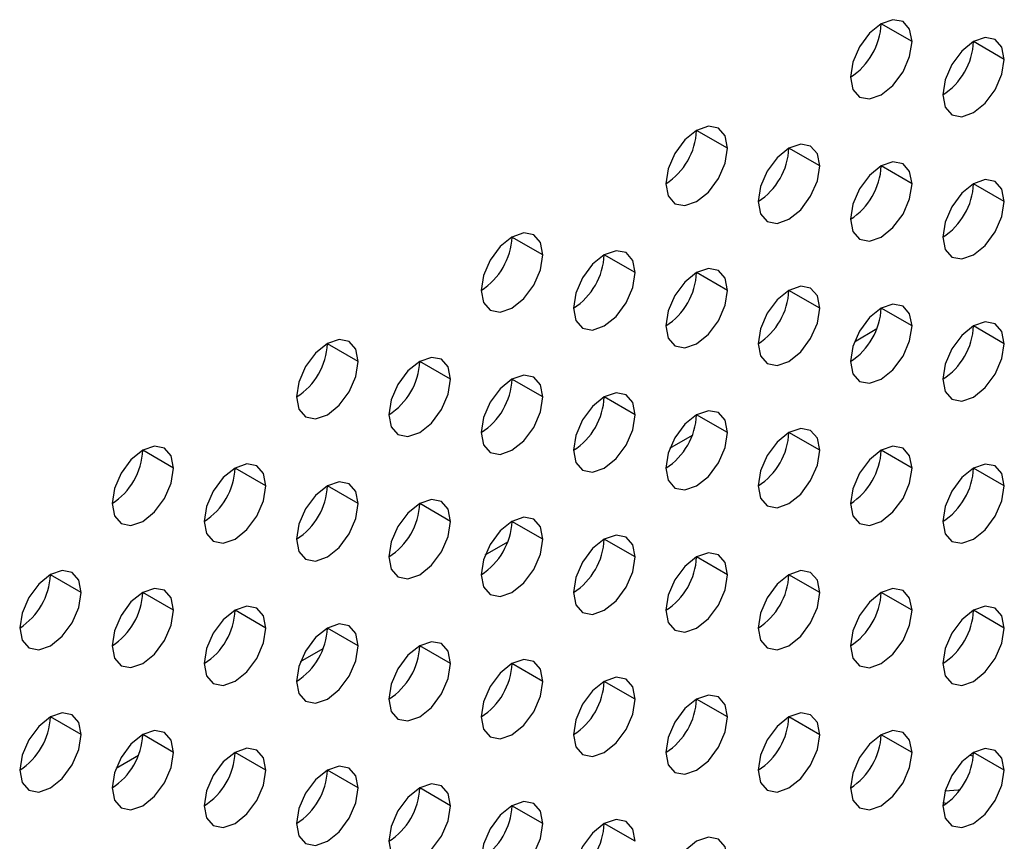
# Model space of a CAD drawing. Header units: millimetres. Extents: x 0 to 1118, y 0 to 864.
# Tile 168 of 256: x 968.61 to 970.88, y 651.16 to 653.05. Entities that reach past the tile are written whole.
import ezdxf

# ---------------------------------------------------------------- set-up
doc = ezdxf.new("R2010")
doc.units = ezdxf.units.MM

msp = doc.modelspace()

# ---------------------------------------------------------------- linework, layer by layer
at = {"color": 7, "linetype": 'Continuous', "lineweight": 25}
for p, q in [((970.6651, 652.9954), (970.5944, 653.0362)), ((970.8772, 652.9545), (970.8065, 652.9954)), ((970.2408, 652.7505), (970.1701, 652.7913)), ((970.4529, 652.7096), (970.3822, 652.7504)), ((970.6651, 652.6688), (970.5944, 652.7096)), ((970.8772, 652.6279), (970.8065, 652.6687)), ((969.8165, 652.5055), (969.7458, 652.5464)), ((970.0287, 652.4647), (969.958, 652.5055)), ((970.2408, 652.4238), (970.1701, 652.4647)), ((970.4529, 652.383), (970.3822, 652.4238)), ((970.6651, 652.3422), (970.5944, 652.383)), ((970.5328, 652.306), (970.5846, 652.3359)), ((970.8772, 652.3013), (970.8065, 652.3421)), ((969.3923, 652.2606), (969.3216, 652.3014)), ((969.6044, 652.2198), (969.5337, 652.2606)), ((969.8165, 652.1789), (969.7458, 652.2197)), ((970.0287, 652.1381), (969.958, 652.1789)), ((970.2408, 652.0972), (970.1701, 652.1381)), ((970.1086, 652.0611), (970.1603, 652.091)), ((970.4529, 652.0564), (970.3822, 652.0972)), ((968.968, 652.0157), (968.8973, 652.0565)), ((970.6651, 652.0155), (970.5944, 652.0564)), ((969.1802, 651.9749), (969.1094, 652.0157)), ((970.8772, 651.9747), (970.8065, 652.0155)), ((969.3923, 651.934), (969.3216, 651.9748)), ((969.6044, 651.8932), (969.5337, 651.934)), ((969.8165, 651.8523), (969.7458, 651.8931)), ((970.0287, 651.8115), (969.958, 651.8523)), ((969.6843, 651.8162), (969.7361, 651.8461)), ((970.2408, 651.7706), (970.1701, 651.8114)), ((968.7559, 651.7299), (968.6852, 651.7707)), ((970.4529, 651.7298), (970.3822, 651.7706)), ((968.968, 651.6891), (968.8973, 651.7299)), ((970.6651, 651.6889), (970.5944, 651.7297)), ((969.1802, 651.6482), (969.1094, 651.6891)), ((970.8772, 651.6481), (970.8065, 651.6889)), ((969.3923, 651.6074), (969.3216, 651.6482)), ((969.6044, 651.5665), (969.5337, 651.6074)), ((969.26, 651.5713), (969.3118, 651.6012)), ((969.8165, 651.5257), (969.7458, 651.5665)), ((970.0287, 651.4848), (969.958, 651.5257)), ((970.2408, 651.444), (970.1701, 651.4848)), ((968.7559, 651.4033), (968.6852, 651.4441)), ((970.4529, 651.4032), (970.3822, 651.444)), ((968.968, 651.3625), (968.8973, 651.4033)), ((970.6651, 651.3623), (970.5944, 651.4031)), ((968.8358, 651.3263), (968.8875, 651.3562)), ((969.1802, 651.3216), (969.1094, 651.3624)), ((970.7974, 651.3563), (970.8062, 651.3547)), ((970.8772, 651.3215), (970.8065, 651.3623)), ((969.3923, 651.2808), (969.3216, 651.3216)), ((969.6044, 651.2399), (969.5337, 651.2807)), ((969.8165, 651.1991), (969.7458, 651.2399)), ((970.744, 651.2451), (970.736, 651.2466)), ((970.0287, 651.1582), (969.958, 651.1991))]:
    msp.add_line(p, q, dxfattribs=at)
at = {"color": 7, "linetype": 'Continuous', "lineweight": 25, "flags": 128}
for points in [[(970.6651, 652.9954), (970.6597, 653.0235), (970.6444, 653.0412), (970.6214, 653.0456), (970.5944, 653.0362), (970.5673, 653.0144), (970.5444, 652.9834), (970.529, 652.9481), (970.5237, 652.9137)], [(970.8772, 652.9545), (970.8718, 652.9827), (970.8565, 653.0003), (970.8336, 653.0048), (970.8065, 652.9954), (970.7794, 652.9735), (970.7565, 652.9426), (970.7412, 652.9073), (970.7358, 652.8729)], [(970.5237, 652.9137), (970.529, 652.8856), (970.5444, 652.868), (970.5673, 652.8635), (970.5944, 652.8729), (970.6214, 652.8948), (970.6444, 652.9257), (970.6597, 652.961), (970.6651, 652.9954)], [(970.7358, 652.8729), (970.7412, 652.8448), (970.7565, 652.8271), (970.7794, 652.8227), (970.8065, 652.8321), (970.8336, 652.8539), (970.8565, 652.8848), (970.8718, 652.9202), (970.8772, 652.9545)], [(970.2408, 652.7505), (970.2354, 652.7786), (970.2201, 652.7962), (970.1972, 652.8007), (970.1701, 652.7913), (970.143, 652.7695), (970.1201, 652.7385), (970.1048, 652.7032), (970.0994, 652.6688)], [(970.4529, 652.7096), (970.4476, 652.7378), (970.4322, 652.7554), (970.4093, 652.7599), (970.3822, 652.7505), (970.3552, 652.7286), (970.3322, 652.6977), (970.3169, 652.6623), (970.3115, 652.628)], [(970.0994, 652.6688), (970.1048, 652.6407), (970.1201, 652.623), (970.143, 652.6186), (970.1701, 652.628), (970.1972, 652.6498), (970.2201, 652.6808), (970.2354, 652.7161), (970.2408, 652.7505)], [(970.6651, 652.6688), (970.6597, 652.6969), (970.6444, 652.7146), (970.6214, 652.719), (970.5944, 652.7096), (970.5673, 652.6878), (970.5444, 652.6568), (970.529, 652.6215), (970.5237, 652.5871)], [(970.3115, 652.628), (970.3169, 652.5998), (970.3322, 652.5822), (970.3552, 652.5777), (970.3822, 652.5871), (970.4093, 652.609), (970.4322, 652.6399), (970.4476, 652.6753), (970.4529, 652.7096)], [(970.5237, 652.5871), (970.529, 652.559), (970.5444, 652.5413), (970.5673, 652.5369), (970.5944, 652.5463), (970.6214, 652.5681), (970.6444, 652.5991), (970.6597, 652.6344), (970.6651, 652.6688)], [(970.8772, 652.6279), (970.8718, 652.6561), (970.8565, 652.6737), (970.8336, 652.6782), (970.8065, 652.6688), (970.7794, 652.6469), (970.7565, 652.616), (970.7412, 652.5806), (970.7358, 652.5463)], [(970.7358, 652.5463), (970.7412, 652.5181), (970.7565, 652.5005), (970.7794, 652.496), (970.8065, 652.5055), (970.8336, 652.5273), (970.8565, 652.5582), (970.8718, 652.5936), (970.8772, 652.6279)], [(969.8165, 652.5055), (969.8112, 652.5337), (969.7958, 652.5513), (969.7729, 652.5558), (969.7458, 652.5464), (969.7188, 652.5245), (969.6958, 652.4936), (969.6805, 652.4583), (969.6751, 652.4239)], [(970.0287, 652.4647), (970.0233, 652.4928), (970.008, 652.5105), (969.985, 652.5149), (969.958, 652.5055), (969.9309, 652.4837), (969.908, 652.4527), (969.8926, 652.4174), (969.8873, 652.3831)], [(969.6751, 652.4239), (969.6805, 652.3958), (969.6958, 652.3781), (969.7188, 652.3737), (969.7458, 652.3831), (969.7729, 652.4049), (969.7958, 652.4358), (969.8112, 652.4712), (969.8165, 652.5055)], [(969.8873, 652.3831), (969.8926, 652.3549), (969.908, 652.3373), (969.9309, 652.3328), (969.958, 652.3422), (969.985, 652.3641), (970.008, 652.395), (970.0233, 652.4303), (970.0287, 652.4647)], [(970.2408, 652.4238), (970.2354, 652.452), (970.2201, 652.4696), (970.1972, 652.4741), (970.1701, 652.4647), (970.143, 652.4428), (970.1201, 652.4119), (970.1048, 652.3766), (970.0994, 652.3422)], [(970.0994, 652.3422), (970.1048, 652.3141), (970.1201, 652.2964), (970.143, 652.292), (970.1701, 652.3014), (970.1972, 652.3232), (970.2201, 652.3542), (970.2354, 652.3895), (970.2408, 652.4238)], [(970.4529, 652.383), (970.4476, 652.4111), (970.4322, 652.4288), (970.4093, 652.4332), (970.3822, 652.4238), (970.3552, 652.402), (970.3322, 652.3711), (970.3169, 652.3357), (970.3115, 652.3014)], [(970.3115, 652.3014), (970.3169, 652.2732), (970.3322, 652.2556), (970.3552, 652.2511), (970.3822, 652.2605), (970.4093, 652.2824), (970.4322, 652.3133), (970.4476, 652.3486), (970.4529, 652.383)], [(970.6651, 652.3422), (970.6597, 652.3703), (970.6444, 652.3879), (970.6214, 652.3924), (970.5944, 652.383), (970.5673, 652.3612), (970.5444, 652.3302), (970.529, 652.2949), (970.5237, 652.2605)], [(970.8772, 652.3013), (970.8718, 652.3294), (970.8565, 652.3471), (970.8336, 652.3515), (970.8065, 652.3421), (970.7794, 652.3203), (970.7565, 652.2894), (970.7412, 652.254), (970.7358, 652.2197)], [(970.5237, 652.2605), (970.529, 652.2324), (970.5444, 652.2147), (970.5673, 652.2103), (970.5944, 652.2197), (970.6214, 652.2415), (970.6444, 652.2725), (970.6597, 652.3078), (970.6651, 652.3422)], [(969.3923, 652.2606), (969.3869, 652.2888), (969.3716, 652.3064), (969.3486, 652.3109), (969.3216, 652.3015), (969.2945, 652.2796), (969.2716, 652.2487), (969.2562, 652.2133), (969.2509, 652.179)], [(970.7358, 652.2197), (970.7412, 652.1915), (970.7565, 652.1739), (970.7794, 652.1694), (970.8065, 652.1788), (970.8336, 652.2007), (970.8565, 652.2316), (970.8718, 652.267), (970.8772, 652.3013)], [(969.2509, 652.179), (969.2562, 652.1508), (969.2716, 652.1332), (969.2945, 652.1287), (969.3216, 652.1381), (969.3486, 652.16), (969.3716, 652.1909), (969.3869, 652.2263), (969.3923, 652.2606)], [(969.6044, 652.2198), (969.599, 652.2479), (969.5837, 652.2656), (969.5608, 652.27), (969.5337, 652.2606), (969.5066, 652.2388), (969.4837, 652.2078), (969.4684, 652.1725), (969.463, 652.1381)], [(969.463, 652.1381), (969.4684, 652.11), (969.4837, 652.0924), (969.5066, 652.0879), (969.5337, 652.0973), (969.5608, 652.1191), (969.5837, 652.1501), (969.599, 652.1854), (969.6044, 652.2198)], [(969.8165, 652.1789), (969.8112, 652.2071), (969.7958, 652.2247), (969.7729, 652.2292), (969.7458, 652.2198), (969.7188, 652.1979), (969.6958, 652.167), (969.6805, 652.1316), (969.6751, 652.0973)], [(969.6751, 652.0973), (969.6805, 652.0691), (969.6958, 652.0515), (969.7188, 652.047), (969.7458, 652.0565), (969.7729, 652.0783), (969.7958, 652.1092), (969.8112, 652.1446), (969.8165, 652.1789)], [(970.0287, 652.1381), (970.0233, 652.1662), (970.008, 652.1839), (969.985, 652.1883), (969.958, 652.1789), (969.9309, 652.1571), (969.908, 652.1261), (969.8926, 652.0908), (969.8873, 652.0564)], [(970.2408, 652.0972), (970.2354, 652.1254), (970.2201, 652.143), (970.1972, 652.1475), (970.1701, 652.1381), (970.143, 652.1162), (970.1201, 652.0853), (970.1048, 652.0499), (970.0994, 652.0156)], [(969.8873, 652.0564), (969.8926, 652.0283), (969.908, 652.0107), (969.9309, 652.0062), (969.958, 652.0156), (969.985, 652.0374), (970.008, 652.0684), (970.0233, 652.1037), (970.0287, 652.1381)], [(970.4529, 652.0564), (970.4476, 652.0845), (970.4322, 652.1022), (970.4093, 652.1066), (970.3822, 652.0972), (970.3552, 652.0754), (970.3322, 652.0444), (970.3169, 652.0091), (970.3115, 651.9747)], [(970.0994, 652.0156), (970.1048, 651.9875), (970.1201, 651.9698), (970.143, 651.9654), (970.1701, 651.9748), (970.1972, 651.9966), (970.2201, 652.0275), (970.2354, 652.0629), (970.2408, 652.0972)], [(968.968, 652.0157), (968.9626, 652.0438), (968.9473, 652.0615), (968.9244, 652.0659), (968.8973, 652.0565), (968.8702, 652.0347), (968.8473, 652.0038), (968.832, 651.9684), (968.8266, 651.9341)], [(970.3115, 651.9747), (970.3169, 651.9466), (970.3322, 651.929), (970.3552, 651.9245), (970.3822, 651.9339), (970.4093, 651.9557), (970.4322, 651.9867), (970.4476, 652.022), (970.4529, 652.0564)], [(970.6651, 652.0155), (970.6597, 652.0437), (970.6444, 652.0613), (970.6214, 652.0658), (970.5944, 652.0564), (970.5673, 652.0345), (970.5444, 652.0036), (970.529, 651.9683), (970.5237, 651.9339)], [(968.8266, 651.9341), (968.832, 651.9059), (968.8473, 651.8883), (968.8702, 651.8838), (968.8973, 651.8932), (968.9244, 651.9151), (968.9473, 651.946), (968.9626, 651.9813), (968.968, 652.0157)], [(969.1802, 651.9749), (969.1748, 652.003), (969.1594, 652.0206), (969.1365, 652.0251), (969.1094, 652.0157), (969.0824, 651.9938), (969.0594, 651.9629), (969.0441, 651.9276), (969.0387, 651.8932)], [(970.5237, 651.9339), (970.529, 651.9058), (970.5444, 651.8881), (970.5673, 651.8837), (970.5944, 651.8931), (970.6214, 651.9149), (970.6444, 651.9458), (970.6597, 651.9812), (970.6651, 652.0155)], [(970.8772, 651.9747), (970.8718, 652.0028), (970.8565, 652.0205), (970.8336, 652.0249), (970.8065, 652.0155), (970.7794, 651.9937), (970.7565, 651.9627), (970.7412, 651.9274), (970.7358, 651.8931)], [(969.0387, 651.8932), (969.0441, 651.8651), (969.0594, 651.8474), (969.0824, 651.843), (969.1094, 651.8524), (969.1365, 651.8742), (969.1594, 651.9052), (969.1748, 651.9405), (969.1802, 651.9749)], [(969.3923, 651.934), (969.3869, 651.9621), (969.3716, 651.9798), (969.3486, 651.9842), (969.3216, 651.9748), (969.2945, 651.953), (969.2716, 651.9221), (969.2562, 651.8867), (969.2509, 651.8524)], [(970.7358, 651.8931), (970.7412, 651.8649), (970.7565, 651.8473), (970.7794, 651.8428), (970.8065, 651.8522), (970.8336, 651.8741), (970.8565, 651.905), (970.8718, 651.9403), (970.8772, 651.9747)], [(969.6044, 651.8932), (969.599, 651.9213), (969.5837, 651.9389), (969.5608, 651.9434), (969.5337, 651.934), (969.5066, 651.9122), (969.4837, 651.8812), (969.4684, 651.8459), (969.463, 651.8115)], [(969.2509, 651.8524), (969.2562, 651.8242), (969.2716, 651.8066), (969.2945, 651.8021), (969.3216, 651.8115), (969.3486, 651.8334), (969.3716, 651.8643), (969.3869, 651.8996), (969.3923, 651.934)], [(969.8165, 651.8523), (969.8112, 651.8805), (969.7958, 651.8981), (969.7729, 651.9026), (969.7458, 651.8931), (969.7188, 651.8713), (969.6958, 651.8404), (969.6805, 651.805), (969.6751, 651.7707)], [(969.463, 651.8115), (969.4684, 651.7834), (969.4837, 651.7657), (969.5066, 651.7613), (969.5337, 651.7707), (969.5608, 651.7925), (969.5837, 651.8235), (969.599, 651.8588), (969.6044, 651.8932)], [(969.6751, 651.7707), (969.6805, 651.7425), (969.6958, 651.7249), (969.7188, 651.7204), (969.7458, 651.7298), (969.7729, 651.7517), (969.7958, 651.7826), (969.8112, 651.818), (969.8165, 651.8523)], [(970.0287, 651.8115), (970.0233, 651.8396), (970.008, 651.8572), (969.985, 651.8617), (969.958, 651.8523), (969.9309, 651.8305), (969.908, 651.7995), (969.8926, 651.7642), (969.8873, 651.7298)], [(969.8873, 651.7298), (969.8926, 651.7017), (969.908, 651.684), (969.9309, 651.6796), (969.958, 651.689), (969.985, 651.7108), (970.008, 651.7418), (970.0233, 651.7771), (970.0287, 651.8115)], [(970.2408, 651.7706), (970.2354, 651.7988), (970.2201, 651.8164), (970.1972, 651.8209), (970.1701, 651.8115), (970.143, 651.7896), (970.1201, 651.7587), (970.1048, 651.7233), (970.0994, 651.689)], [(968.7559, 651.7299), (968.7505, 651.7581), (968.7352, 651.7757), (968.7122, 651.7802), (968.6852, 651.7708), (968.6581, 651.7489), (968.6352, 651.718), (968.6198, 651.6826), (968.6145, 651.6483)], [(970.0994, 651.689), (970.1048, 651.6608), (970.1201, 651.6432), (970.143, 651.6387), (970.1701, 651.6481), (970.1972, 651.67), (970.2201, 651.7009), (970.2354, 651.7363), (970.2408, 651.7706)], [(970.4529, 651.7298), (970.4476, 651.7579), (970.4322, 651.7756), (970.4093, 651.78), (970.3822, 651.7706), (970.3552, 651.7488), (970.3322, 651.7178), (970.3169, 651.6825), (970.3115, 651.6481)], [(968.968, 651.6891), (968.9626, 651.7172), (968.9473, 651.7349), (968.9244, 651.7393), (968.8973, 651.7299), (968.8702, 651.7081), (968.8473, 651.6771), (968.832, 651.6418), (968.8266, 651.6074)], [(970.6651, 651.6889), (970.6597, 651.7171), (970.6444, 651.7347), (970.6214, 651.7392), (970.5944, 651.7298), (970.5673, 651.7079), (970.5444, 651.677), (970.529, 651.6416), (970.5237, 651.6073)], [(968.6145, 651.6483), (968.6198, 651.6201), (968.6352, 651.6025), (968.6581, 651.598), (968.6852, 651.6075), (968.7122, 651.6293), (968.7352, 651.6602), (968.7505, 651.6956), (968.7559, 651.7299)], [(970.3115, 651.6481), (970.3169, 651.62), (970.3322, 651.6023), (970.3552, 651.5979), (970.3822, 651.6073), (970.4093, 651.6291), (970.4322, 651.6601), (970.4476, 651.6954), (970.4529, 651.7298)], [(969.1802, 651.6482), (969.1748, 651.6764), (969.1594, 651.694), (969.1365, 651.6985), (969.1094, 651.6891), (969.0824, 651.6672), (969.0594, 651.6363), (969.0441, 651.6009), (969.0387, 651.5666)], [(970.8772, 651.6481), (970.8718, 651.6762), (970.8565, 651.6939), (970.8336, 651.6983), (970.8065, 651.6889), (970.7794, 651.6671), (970.7565, 651.6361), (970.7412, 651.6008), (970.7358, 651.5664)], [(968.8266, 651.6074), (968.832, 651.5793), (968.8473, 651.5617), (968.8702, 651.5572), (968.8973, 651.5666), (968.9244, 651.5884), (968.9473, 651.6194), (968.9626, 651.6547), (968.968, 651.6891)], [(970.5237, 651.6073), (970.529, 651.5791), (970.5444, 651.5615), (970.5673, 651.557), (970.5944, 651.5664), (970.6214, 651.5883), (970.6444, 651.6192), (970.6597, 651.6546), (970.6651, 651.6889)], [(969.0387, 651.5666), (969.0441, 651.5385), (969.0594, 651.5208), (969.0824, 651.5164), (969.1094, 651.5258), (969.1365, 651.5476), (969.1594, 651.5785), (969.1748, 651.6139), (969.1802, 651.6482)], [(969.3923, 651.6074), (969.3869, 651.6355), (969.3716, 651.6532), (969.3486, 651.6576), (969.3216, 651.6482), (969.2945, 651.6264), (969.2716, 651.5954), (969.2562, 651.5601), (969.2509, 651.5257)], [(970.7358, 651.5664), (970.7412, 651.5383), (970.7565, 651.5207), (970.7794, 651.5162), (970.8065, 651.5256), (970.8336, 651.5474), (970.8565, 651.5784), (970.8718, 651.6137), (970.8772, 651.6481)], [(969.2509, 651.5257), (969.2562, 651.4976), (969.2716, 651.48), (969.2945, 651.4755), (969.3216, 651.4849), (969.3486, 651.5068), (969.3716, 651.5377), (969.3869, 651.573), (969.3923, 651.6074)], [(969.6044, 651.5665), (969.599, 651.5947), (969.5837, 651.6123), (969.5608, 651.6168), (969.5337, 651.6074), (969.5066, 651.5855), (969.4837, 651.5546), (969.4684, 651.5193), (969.463, 651.4849)], [(969.463, 651.4849), (969.4684, 651.4568), (969.4837, 651.4391), (969.5066, 651.4347), (969.5337, 651.4441), (969.5608, 651.4659), (969.5837, 651.4968), (969.599, 651.5322), (969.6044, 651.5665)], [(969.8165, 651.5257), (969.8112, 651.5538), (969.7958, 651.5715), (969.7729, 651.5759), (969.7458, 651.5665), (969.7188, 651.5447), (969.6958, 651.5137), (969.6805, 651.4784), (969.6751, 651.4441)], [(970.0287, 651.4848), (970.0233, 651.513), (970.008, 651.5306), (969.985, 651.5351), (969.958, 651.5257), (969.9309, 651.5038), (969.908, 651.4729), (969.8926, 651.4376), (969.8873, 651.4032)], [(969.6751, 651.4441), (969.6805, 651.4159), (969.6958, 651.3983), (969.7188, 651.3938), (969.7458, 651.4032), (969.7729, 651.4251), (969.7958, 651.456), (969.8112, 651.4913), (969.8165, 651.5257)], [(970.2408, 651.444), (970.2354, 651.4721), (970.2201, 651.4898), (970.1972, 651.4942), (970.1701, 651.4848), (970.143, 651.463), (970.1201, 651.4321), (970.1048, 651.3967), (970.0994, 651.3624)], [(969.8873, 651.4032), (969.8926, 651.3751), (969.908, 651.3574), (969.9309, 651.353), (969.958, 651.3624), (969.985, 651.3842), (970.008, 651.4152), (970.0233, 651.4505), (970.0287, 651.4848)], [(968.7559, 651.4033), (968.7505, 651.4315), (968.7352, 651.4491), (968.7122, 651.4536), (968.6852, 651.4441), (968.6581, 651.4223), (968.6352, 651.3914), (968.6198, 651.356), (968.6145, 651.3217)], [(970.0994, 651.3624), (970.1048, 651.3342), (970.1201, 651.3166), (970.143, 651.3121), (970.1701, 651.3215), (970.1972, 651.3434), (970.2201, 651.3743), (970.2354, 651.4096), (970.2408, 651.444)], [(970.4529, 651.4032), (970.4476, 651.4313), (970.4322, 651.4489), (970.4093, 651.4534), (970.3822, 651.444), (970.3552, 651.4222), (970.3322, 651.3912), (970.3169, 651.3559), (970.3115, 651.3215)], [(968.6145, 651.3217), (968.6198, 651.2935), (968.6352, 651.2759), (968.6581, 651.2714), (968.6852, 651.2808), (968.7122, 651.3027), (968.7352, 651.3336), (968.7505, 651.369), (968.7559, 651.4033)], [(968.968, 651.3625), (968.9626, 651.3906), (968.9473, 651.4082), (968.9244, 651.4127), (968.8973, 651.4033), (968.8702, 651.3815), (968.8473, 651.3505), (968.832, 651.3152), (968.8266, 651.2808)], [(970.3115, 651.3215), (970.3169, 651.2934), (970.3322, 651.2757), (970.3552, 651.2713), (970.3822, 651.2807), (970.4093, 651.3025), (970.4322, 651.3335), (970.4476, 651.3688), (970.4529, 651.4032)], [(970.6651, 651.3623), (970.6597, 651.3904), (970.6444, 651.4081), (970.6214, 651.4125), (970.5944, 651.4031), (970.5673, 651.3813), (970.5444, 651.3504), (970.529, 651.315), (970.5237, 651.2807)], [(968.8266, 651.2808), (968.832, 651.2527), (968.8473, 651.235), (968.8702, 651.2306), (968.8973, 651.24), (968.9244, 651.2618), (968.9473, 651.2928), (968.9626, 651.3281), (968.968, 651.3625)], [(969.1802, 651.3216), (969.1748, 651.3498), (969.1594, 651.3674), (969.1365, 651.3719), (969.1094, 651.3625), (969.0824, 651.3406), (969.0594, 651.3097), (969.0441, 651.2743), (969.0387, 651.24)], [(970.5237, 651.2807), (970.529, 651.2525), (970.5444, 651.2349), (970.5673, 651.2304), (970.5944, 651.2398), (970.6214, 651.2617), (970.6444, 651.2926), (970.6597, 651.328), (970.6651, 651.3623)], [(970.8772, 651.3215), (970.8718, 651.3496), (970.8565, 651.3672), (970.8336, 651.3717), (970.8065, 651.3623), (970.7794, 651.3405), (970.7565, 651.3095), (970.7412, 651.2742), (970.7358, 651.2398)], [(969.3923, 651.2808), (969.3869, 651.3089), (969.3716, 651.3266), (969.3486, 651.331), (969.3216, 651.3216), (969.2945, 651.2998), (969.2716, 651.2688), (969.2562, 651.2335), (969.2509, 651.1991)], [(969.0387, 651.24), (969.0441, 651.2118), (969.0594, 651.1942), (969.0824, 651.1897), (969.1094, 651.1991), (969.1365, 651.221), (969.1594, 651.2519), (969.1748, 651.2873), (969.1802, 651.3216)], [(970.7358, 651.2398), (970.7412, 651.2117), (970.7565, 651.194), (970.7794, 651.1896), (970.8065, 651.199), (970.8336, 651.2208), (970.8565, 651.2518), (970.8718, 651.2871), (970.8772, 651.3215)], [(969.6044, 651.2399), (969.599, 651.2681), (969.5837, 651.2857), (969.5608, 651.2902), (969.5337, 651.2808), (969.5066, 651.2589), (969.4837, 651.228), (969.4684, 651.1926), (969.463, 651.1583)], [(969.2509, 651.1991), (969.2562, 651.171), (969.2716, 651.1533), (969.2945, 651.1489), (969.3216, 651.1583), (969.3486, 651.1801), (969.3716, 651.2111), (969.3869, 651.2464), (969.3923, 651.2808)], [(970.7411, 651.2741), (970.7711, 651.2767), (970.7754, 651.2767)], [(969.463, 651.1583), (969.4684, 651.1301), (969.4837, 651.1125), (969.5066, 651.108), (969.5337, 651.1175), (969.5608, 651.1393), (969.5837, 651.1702), (969.599, 651.2056), (969.6044, 651.2399)], [(969.8165, 651.1991), (969.8112, 651.2272), (969.7958, 651.2449), (969.7729, 651.2493), (969.7458, 651.2399), (969.7188, 651.2181), (969.6958, 651.1871), (969.6805, 651.1518), (969.6751, 651.1174)], [(969.6751, 651.1174), (969.6805, 651.0893), (969.6958, 651.0717), (969.7188, 651.0672), (969.7458, 651.0766), (969.7729, 651.0984), (969.7958, 651.1294), (969.8112, 651.1647), (969.8165, 651.1991)], [(970.0287, 651.1582), (970.0233, 651.1864), (970.008, 651.204), (969.985, 651.2085), (969.958, 651.1991), (969.9309, 651.1772), (969.908, 651.1463), (969.8926, 651.1109), (969.8873, 651.0766)], [(970.2408, 651.1174), (970.2354, 651.1455), (970.2201, 651.1632), (970.1972, 651.1676), (970.1701, 651.1582), (970.143, 651.1364), (970.1201, 651.1054), (970.1048, 651.0701), (970.0994, 651.0357)]]:
    msp.add_lwpolyline(points, dxfattribs=at)
at = {"color": 7, "linetype": 'Continuous', "lineweight": 25}
for centre in [(970.4408, 653.0432), (970.653, 653.0023), (970.0166, 652.7983), (970.2287, 652.7574), (970.4408, 652.7166), (970.653, 652.6757), (969.5923, 652.5534), (969.8044, 652.5125), (970.0166, 652.4717), (970.2287, 652.4308), (970.4408, 652.39), (970.653, 652.3491), (969.1681, 652.3084), (969.3802, 652.2676), (969.5923, 652.2267), (969.8044, 652.1859), (970.0166, 652.145), (970.2287, 652.1042), (968.7438, 652.0635), (970.4408, 652.0633), (968.9559, 652.0227), (970.653, 652.0225), (969.1681, 651.9818), (969.3802, 651.941), (969.5923, 651.9001), (969.8044, 651.8593), (970.0166, 651.8184), (968.5317, 651.7777), (970.2287, 651.7776), (968.7438, 651.7369), (970.4408, 651.7367), (968.9559, 651.696), (970.653, 651.6959), (969.1681, 651.6552), (969.3802, 651.6143), (969.5923, 651.5735), (969.8044, 651.5327), (970.0166, 651.4918), (968.5317, 651.4511), (970.2287, 651.451), (968.7438, 651.4103), (970.4408, 651.4101), (968.9559, 651.3694), (970.653, 651.3693), (969.1681, 651.3286), (969.3802, 651.2877), (969.5923, 651.2469), (969.8044, 651.206)]:
    msp.add_arc(centre, 0.1537, 302.6055, 357.3945, dxfattribs=at)

doc.saveas('drawing.dxf')
